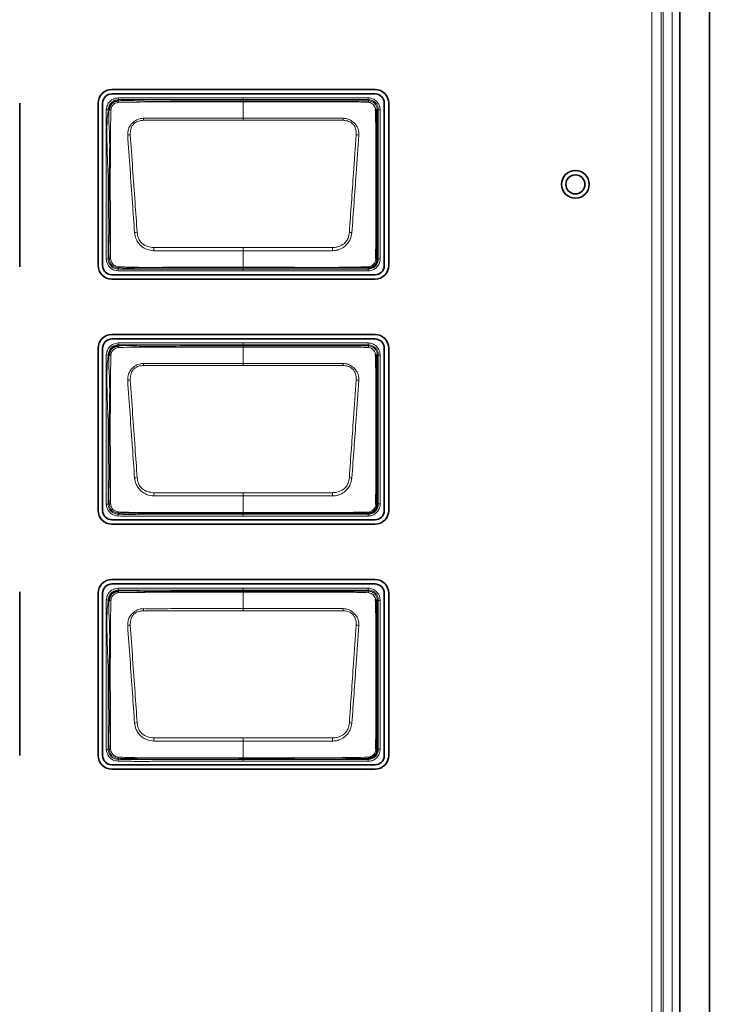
# Model space of a CAD drawing. Header units: millimetres. Extents: x 0 to 1118, y 0 to 864.
# Tile 29 of 172: x 258 to 267, y 349 to 362. Entities that reach past the tile are written whole.
import ezdxf

# ---------------------------------------------------------------- set-up
doc = ezdxf.new("R2010")
doc.units = ezdxf.units.MM

msp = doc.modelspace()

# ---------------------------------------------------------------- linework, layer by layer
at = {"color": 7, "linetype": 'Continuous', "lineweight": 35}
for p, q in [((267.055, 333.175), (267.055, 388.425)), ((267.455, 333.175), (267.455, 388.425)), ((262.9, 361.519), (259.315, 361.519)), ((258.059, 359.104), (258.059, 361.332)), ((259.128, 361.332), (259.128, 359.122)), ((259.189, 359.122), (259.189, 361.332)), ((259.315, 361.458), (262.9, 361.458)), ((263.026, 361.332), (263.026, 359.122)), ((263.086, 359.122), (263.086, 361.332)), ((262.805, 359.089), (262.805, 359.089)), ((262.9, 358.996), (259.315, 358.996)), ((259.315, 358.936), (262.9, 358.936)), ((262.9, 358.184), (259.315, 358.184)), ((259.315, 358.123), (262.9, 358.123)), ((259.128, 357.997), (259.128, 355.787)), ((259.189, 355.787), (259.189, 357.997)), ((263.026, 357.997), (263.026, 355.787)), ((263.086, 355.787), (263.086, 357.997)), ((262.805, 355.752), (262.805, 355.752)), ((262.9, 355.661), (259.315, 355.661)), ((259.315, 355.601), (262.9, 355.601)), ((262.9, 354.849), (259.315, 354.849)), ((259.315, 354.788), (262.9, 354.788)), ((258.059, 352.452), (258.059, 354.68)), ((259.128, 354.662), (259.128, 352.452)), ((259.189, 352.452), (259.189, 354.662)), ((263.026, 354.662), (263.026, 352.452)), ((263.086, 352.452), (263.086, 354.662)), ((262.805, 352.414), (262.805, 352.414)), ((262.9, 352.326), (259.315, 352.326)), ((259.315, 352.266), (262.9, 352.266))]:
    msp.add_line(p, q, dxfattribs=at)
at = {"color": 7, "linetype": 'Continuous', "lineweight": 18}
for p, q in [((266.672, 335.828), (266.672, 385.762)), ((266.797, 385.795), (266.797, 335.795)), ((266.824, 335.795), (266.824, 385.795)), ((266.948, 385.795), (266.948, 335.795)), ((259.4, 361.405), (259.403, 361.38)), ((259.403, 361.38), (259.405, 361.365)), ((261.105, 361.405), (262.805, 361.405)), ((261.105, 361.365), (261.105, 361.38)), ((262.805, 361.38), (261.105, 361.38)), ((261.105, 361.127), (261.105, 361.349)), ((262.805, 361.38), (262.805, 361.405)), ((262.805, 361.365), (262.805, 361.38)), ((259.239, 361.245), (259.264, 361.242)), ((259.279, 361.24), (259.264, 361.242)), ((262.945, 361.24), (262.93, 361.24)), ((262.945, 359.215), (262.945, 361.24)), ((262.945, 361.24), (262.97, 361.24)), ((262.97, 361.24), (262.97, 359.215)), ((261.105, 361.099), (259.745, 361.099)), ((262.465, 361.099), (261.105, 361.099)), ((261.105, 359.367), (261.105, 359.324)), ((261.105, 359.098), (261.105, 359.324)), ((259.239, 359.21), (259.264, 359.213)), ((259.264, 359.213), (259.279, 359.215)), ((262.93, 359.215), (262.945, 359.215)), ((262.945, 359.215), (262.97, 359.215)), ((259.402, 359.051), (259.404, 359.076)), ((259.405, 359.091), (259.404, 359.076)), ((261.105, 359.098), (261.105, 359.089)), ((261.105, 359.089), (261.105, 359.074)), ((261.105, 359.074), (262.805, 359.074)), ((261.105, 359.049), (261.105, 359.074)), ((262.805, 359.049), (261.105, 359.049)), ((262.805, 359.074), (262.805, 359.089)), ((262.805, 359.074), (262.805, 359.049)), ((259.4, 358.068), (259.403, 358.043)), ((259.403, 358.043), (259.405, 358.028)), ((261.105, 358.068), (262.805, 358.068)), ((261.105, 358.028), (261.105, 358.043)), ((262.805, 358.043), (261.105, 358.043)), ((261.105, 357.789), (261.105, 358.012)), ((262.805, 358.043), (262.805, 358.068)), ((262.805, 358.028), (262.805, 358.043)), ((259.239, 357.907), (259.264, 357.904)), ((259.279, 357.902), (259.264, 357.904)), ((262.945, 357.902), (262.93, 357.902)), ((262.945, 355.877), (262.945, 357.902)), ((262.945, 357.902), (262.97, 357.902)), ((262.97, 357.902), (262.97, 355.877)), ((261.105, 357.761), (259.745, 357.761)), ((262.465, 357.761), (261.105, 357.761)), ((261.105, 356.03), (261.105, 355.987)), ((261.105, 355.761), (261.105, 355.987)), ((259.239, 355.873), (259.264, 355.875)), ((259.264, 355.875), (259.279, 355.877)), ((262.93, 355.877), (262.945, 355.877)), ((262.945, 355.877), (262.97, 355.877)), ((259.402, 355.713), (259.404, 355.738)), ((259.405, 355.753), (259.404, 355.738)), ((261.105, 355.761), (261.105, 355.752)), ((261.105, 355.752), (261.105, 355.737)), ((261.105, 355.737), (262.805, 355.737)), ((261.105, 355.712), (261.105, 355.737)), ((262.805, 355.712), (261.105, 355.712)), ((262.805, 355.737), (262.805, 355.752)), ((262.805, 355.737), (262.805, 355.712)), ((259.4, 354.73), (259.403, 354.705)), ((259.403, 354.705), (259.405, 354.69)), ((261.105, 354.73), (262.805, 354.73)), ((261.105, 354.69), (261.105, 354.705)), ((262.805, 354.705), (261.105, 354.705)), ((261.105, 354.452), (261.105, 354.674)), ((262.805, 354.705), (262.805, 354.73)), ((262.805, 354.69), (262.805, 354.705)), ((259.239, 354.57), (259.264, 354.567)), ((259.279, 354.565), (259.264, 354.567)), ((262.945, 354.565), (262.93, 354.565)), ((262.945, 352.54), (262.945, 354.565)), ((262.945, 354.565), (262.97, 354.565)), ((262.97, 354.565), (262.97, 352.54)), ((261.105, 354.424), (259.745, 354.424)), ((262.465, 354.424), (261.105, 354.424)), ((261.105, 352.692), (261.105, 352.649)), ((261.105, 352.423), (261.105, 352.649)), ((259.239, 352.535), (259.264, 352.538)), ((259.264, 352.538), (259.279, 352.54)), ((262.93, 352.54), (262.945, 352.54)), ((262.945, 352.54), (262.97, 352.54)), ((259.402, 352.376), (259.404, 352.401)), ((259.405, 352.416), (259.404, 352.401)), ((261.105, 352.423), (261.105, 352.414)), ((261.105, 352.414), (261.105, 352.399)), ((261.105, 352.399), (262.805, 352.399)), ((261.105, 352.374), (261.105, 352.399)), ((262.805, 352.374), (261.105, 352.374)), ((262.805, 352.399), (262.805, 352.414)), ((262.805, 352.399), (262.805, 352.374))]:
    msp.add_line(p, q, dxfattribs=at)
at = {"color": 7, "linetype": 'Continuous', "lineweight": 18, "flags": 128}
for points in [[(261.105, 361.38), (261.055, 361.38), (260.855, 361.38), (260.455, 361.38), (259.962, 361.38), (259.403, 361.38)], [(261.105, 361.38), (261.105, 361.381), (261.105, 361.382), (261.105, 361.385), (261.105, 361.388), (261.105, 361.392), (261.105, 361.396), (261.105, 361.401), (261.105, 361.405)], [(261.105, 361.365), (261.105, 361.365), (261.105, 361.364), (261.105, 361.363), (261.105, 361.361), (261.105, 361.358), (261.105, 361.356), (261.105, 361.353), (261.105, 361.349)], [(261.105, 361.127), (261.403, 361.127), (262.466, 361.127)], [(261.105, 361.127), (261.105, 361.124), (261.105, 361.12), (261.105, 361.117), (261.105, 361.114), (261.105, 361.11), (261.105, 361.106), (261.105, 361.102), (261.105, 361.099)], [(261.105, 359.324), (260.806, 359.324), (259.887, 359.324)], [(259.888, 359.367), (260.941, 359.367), (261.105, 359.367)], [(261.105, 359.367), (261.268, 359.367), (262.321, 359.367)], [(262.323, 359.324), (261.268, 359.324), (261.105, 359.324)], [(261.105, 358.043), (261.055, 358.043), (260.855, 358.043), (260.455, 358.043), (259.962, 358.043), (259.403, 358.043)], [(261.105, 358.043), (261.105, 358.044), (261.105, 358.045), (261.105, 358.047), (261.105, 358.05), (261.105, 358.054), (261.105, 358.058), (261.105, 358.063), (261.105, 358.068)], [(261.105, 358.028), (261.105, 358.027), (261.105, 358.026), (261.105, 358.025), (261.105, 358.023), (261.105, 358.021), (261.105, 358.018), (261.105, 358.015), (261.105, 358.012)], [(261.105, 357.789), (261.403, 357.789), (262.466, 357.789)], [(261.105, 357.789), (261.105, 357.786), (261.105, 357.783), (261.105, 357.78), (261.105, 357.776), (261.105, 357.773), (261.105, 357.769), (261.105, 357.765), (261.105, 357.761)], [(261.105, 355.987), (260.806, 355.987), (259.887, 355.987)], [(259.888, 356.03), (260.941, 356.03), (261.105, 356.03)], [(261.105, 356.03), (261.268, 356.03), (262.321, 356.03)], [(262.323, 355.987), (261.268, 355.987), (261.105, 355.987)], [(261.105, 354.705), (261.055, 354.705), (260.855, 354.705), (260.455, 354.705), (259.962, 354.705), (259.403, 354.705)], [(261.105, 354.705), (261.105, 354.706), (261.105, 354.707), (261.105, 354.71), (261.105, 354.713), (261.105, 354.717), (261.105, 354.721), (261.105, 354.726), (261.105, 354.73)], [(261.105, 354.69), (261.105, 354.69), (261.105, 354.689), (261.105, 354.688), (261.105, 354.686), (261.105, 354.683), (261.105, 354.681), (261.105, 354.678), (261.105, 354.674)], [(261.105, 354.452), (261.403, 354.452), (262.466, 354.452)], [(261.105, 354.452), (261.105, 354.449), (261.105, 354.445), (261.105, 354.442), (261.105, 354.439), (261.105, 354.435), (261.105, 354.431), (261.105, 354.427), (261.105, 354.424)], [(261.105, 352.649), (260.806, 352.649), (259.887, 352.649)], [(259.888, 352.692), (260.941, 352.692), (261.105, 352.692)], [(261.105, 352.692), (261.268, 352.692), (262.321, 352.692)], [(262.323, 352.649), (261.268, 352.649), (261.105, 352.649)]]:
    msp.add_lwpolyline(points, dxfattribs=at)
at = {"color": 7, "linetype": 'Continuous', "lineweight": 35}
for radius in [0.188, 0.13]:
    msp.add_circle((265.63, 360.227), radius, dxfattribs=at)
for centre, radius, start, end in [((259.315, 361.332), 0.186, 90, 180), ((262.9, 361.332), 0.186, 0, 90), ((259.315, 361.332), 0.126, 90, 180), ((262.9, 361.332), 0.126, 0, 90), ((262.914, 359.237), 0.028, 266.5102, 305.923), ((259.315, 359.122), 0.186, 180, 270), ((259.315, 359.122), 0.126, 180, 270), ((262.9, 359.122), 0.186, 270, 0), ((262.9, 359.122), 0.126, 270, 0), ((259.315, 357.997), 0.186, 90, 180), ((259.315, 357.997), 0.126, 90, 180), ((262.9, 357.997), 0.186, 0, 90), ((262.9, 357.997), 0.126, 0, 90), ((262.914, 355.9), 0.028, 266.5102, 305.923), ((259.315, 355.787), 0.186, 180, 270), ((259.315, 355.787), 0.126, 180, 270), ((262.9, 355.787), 0.186, 270, 360), ((262.9, 355.787), 0.126, 270, 360), ((259.315, 354.662), 0.186, 90, 180), ((259.315, 354.662), 0.126, 90, 180), ((262.9, 354.662), 0.186, 360, 90), ((262.9, 354.662), 0.126, 360, 90), ((262.914, 352.562), 0.028, 266.5102, 305.923), ((259.315, 352.452), 0.186, 180, 270), ((259.315, 352.452), 0.126, 180, 270), ((262.9, 352.452), 0.186, 270, 360), ((262.9, 352.452), 0.126, 270, 360)]:
    msp.add_arc(centre, radius, start, end, dxfattribs=at)
at = {"color": 7, "linetype": 'Continuous', "lineweight": 18}
for centre, radius, start, end in [((259.499, 361.358), 0.095, 175.7525, 188.1529), ((262.776, 361.346), 0.0341, 355.9657, 33.647), ((259.281, 361.111), 0.129, 81.4713, 90.8151), ((262.911, 361.21), 0.0357, 57.5203, 94.0755), ((252.131, 360.798), 7.62, 2.2639, 2.4746), ((270.078, 360.798), 7.62, 177.5254, 177.7361), ((259.578, 360.556), 0.346, 92.0728, 97.8935), ((262.632, 360.556), 0.346, 82.1068, 87.9275), ((259.75, 358.717), 0.862, 96.0692, 98.4295), ((262.459, 358.717), 0.862, 81.5706, 83.9309), ((289.434, 358.399), 29.562, 178.1235, 178.207), ((232.775, 358.399), 29.562, 1.793, 1.8765), ((259.281, 359.333), 0.118, 269.0666, 277.5531), ((259.451, 359.1), 0.0474, 173.3975, 191.0613), ((262.788, 359.103), 0.0218, 320.3934, 2.6813), ((259.499, 358.021), 0.095, 175.7525, 188.1529), ((262.776, 358.009), 0.0341, 355.9657, 33.647), ((259.281, 357.774), 0.129, 81.4713, 90.8151), ((262.911, 357.872), 0.0357, 57.5203, 94.0755), ((252.131, 357.46), 7.62, 2.2639, 2.4746), ((270.078, 357.46), 7.62, 177.5254, 177.7361), ((259.578, 357.219), 0.346, 92.0728, 97.8935), ((262.632, 357.219), 0.346, 82.1068, 87.9275), ((259.75, 355.379), 0.862, 96.0692, 98.4295), ((262.459, 355.379), 0.862, 81.5706, 83.9309), ((289.434, 355.062), 29.562, 178.1235, 178.207), ((232.775, 355.062), 29.562, 1.793, 1.8765), ((259.281, 355.996), 0.118, 269.0666, 277.5531), ((259.451, 355.763), 0.0474, 173.3975, 191.0613), ((262.788, 355.766), 0.0218, 320.3934, 2.6813), ((259.499, 354.683), 0.095, 175.7525, 188.1529), ((262.776, 354.671), 0.0341, 355.9657, 33.647), ((259.281, 354.436), 0.129, 81.4713, 90.8151), ((262.911, 354.535), 0.0357, 57.5203, 94.0755), ((252.131, 354.123), 7.62, 2.2639, 2.4746), ((270.078, 354.123), 7.62, 177.5254, 177.7361), ((259.578, 353.881), 0.346, 92.0728, 97.8935), ((262.632, 353.881), 0.346, 82.1068, 87.9275), ((259.75, 352.042), 0.862, 96.0692, 98.4295), ((262.459, 352.042), 0.862, 81.5706, 83.9309), ((289.434, 351.724), 29.562, 178.1235, 178.207), ((232.775, 351.724), 29.562, 1.793, 1.8765), ((259.281, 352.658), 0.118, 269.0666, 277.5531), ((259.451, 352.425), 0.0474, 173.3975, 191.0613), ((262.788, 352.428), 0.0218, 320.3934, 2.6813)]:
    msp.add_arc(centre, radius, start, end, dxfattribs=at)
for points, knots in [([(259.239, 361.245), (259.24, 361.25), (259.243, 361.275), (259.255, 361.318), (259.288, 361.363), (259.337, 361.395), (259.377, 361.401), (259.4, 361.405)], [0, 0, 0, 0, 0.058142, 0.312481, 0.516431, 0.720004, 1, 1, 1, 1]), ([(259.403, 361.38), (259.403, 361.38), (259.382, 361.378), (259.347, 361.371), (259.306, 361.344), (259.277, 361.306), (259.268, 361.269), (259.265, 361.246), (259.264, 361.242)], [0, 0, 0, 0, 0.00007, 0.287537, 0.483939, 0.679062, 0.936857, 1, 1, 1, 1]), ([(259.405, 361.345), (259.399, 361.343), (259.38, 361.34), (259.353, 361.329), (259.33, 361.311), (259.309, 361.282), (259.304, 361.256), (259.3, 361.238)], [0, 0, 0, 0, 0.127496, 0.353035, 0.515865, 0.679688, 1, 1, 1, 1]), ([(259.4, 361.405), (259.587, 361.405), (259.962, 361.405), (260.53, 361.405), (260.911, 361.405), (261.105, 361.405)], [0, 0, 0, 0, 0.329436, 0.658872, 1, 1, 1, 1]), ([(259.405, 361.365), (259.405, 361.365), (259.5, 361.376), (259.783, 361.353), (260.251, 361.369), (260.723, 361.365), (261.007, 361.365), (261.105, 361.365)], [0, 0, 0, 0, 0.0000088, 0.1686191, 0.4982919, 0.8274361, 1, 1, 1, 1]), ([(261.105, 361.349), (261.005, 361.349), (260.721, 361.349), (260.25, 361.349), (259.783, 361.35), (259.501, 361.346), (259.405, 361.345)], [0, 0, 0, 0, 0.1755, 0.501918, 0.831626, 1, 1, 1, 1]), ([(261.105, 361.365), (261.291, 361.365), (261.664, 361.365), (262.109, 361.365), (262.449, 361.365), (262.642, 361.365), (262.764, 361.365), (262.805, 361.365), (262.805, 361.365)], [0, 0, 0, 0, 0.3291479, 0.6582957, 0.7848972, 0.9280251, 0.9999912, 1, 1, 1, 1]), ([(262.81, 361.344), (262.767, 361.346), (262.644, 361.35), (262.439, 361.349), (262.115, 361.349), (261.71, 361.349), (261.346, 361.349), (261.144, 361.349), (261.105, 361.349)], [0, 0, 0, 0, 0.075739, 0.217696, 0.360252, 0.645411, 0.930556, 1, 1, 1, 1]), ([(262.805, 361.405), (262.818, 361.405), (262.849, 361.402), (262.896, 361.381), (262.938, 361.343), (262.965, 361.294), (262.969, 361.258), (262.97, 361.24)], [0, 0, 0, 0, 0.151112, 0.365617, 0.580258, 0.795218, 1, 1, 1, 1]), ([(262.945, 361.24), (262.945, 361.24), (262.945, 361.255), (262.94, 361.286), (262.918, 361.328), (262.883, 361.36), (262.843, 361.378), (262.816, 361.38), (262.805, 361.38)], [0, 0, 0, 0, 0.000068, 0.204828, 0.419781, 0.634393, 0.848864, 1, 1, 1, 1]), ([(262.805, 361.365), (262.805, 361.365), (262.815, 361.365), (262.84, 361.362), (262.876, 361.346), (262.906, 361.317), (262.926, 361.28), (262.93, 361.253), (262.93, 361.24), (262.93, 361.24)], [0, 0, 0, 0, 0.000076, 0.159905, 0.374062, 0.588093, 0.794093, 0.999924, 1, 1, 1, 1]), ([(262.908, 361.245), (262.907, 361.255), (262.903, 361.275), (262.886, 361.302), (262.862, 361.325), (262.836, 361.34), (262.818, 361.343), (262.81, 361.344)], [0, 0, 0, 0, 0.190909, 0.406669, 0.631062, 0.851531, 1, 1, 1, 1]), ([(259.239, 359.21), (259.239, 359.41), (259.239, 359.769), (259.239, 360.287), (259.239, 360.765), (259.239, 361.085), (259.239, 361.245)], [0, 0, 0, 0, 0.294817, 0.528637, 0.764318, 1, 1, 1, 1]), ([(259.264, 361.242), (259.264, 361.242), (259.244, 361.084), (259.245, 360.763), (259.269, 360.287), (259.263, 359.77), (259.264, 359.412), (259.264, 359.213)], [0, 0, 0, 0, 0.000007, 0.235195, 0.471316, 0.705749, 1, 1, 1, 1]), ([(259.279, 359.215), (259.279, 359.215), (259.268, 359.315), (259.285, 359.516), (259.277, 359.913), (259.275, 360.394), (259.293, 360.868), (259.267, 361.146), (259.279, 361.24), (259.279, 361.24)], [0, 0, 0, 0, 0.000007, 0.149192, 0.296265, 0.589843, 0.860506, 0.999993, 1, 1, 1, 1]), ([(259.3, 361.238), (259.299, 361.145), (259.295, 360.868), (259.293, 360.394), (259.294, 359.914), (259.294, 359.516), (259.296, 359.316), (259.297, 359.216)], [0, 0, 0, 0, 0.138888, 0.409935, 0.703873, 0.851045, 1, 1, 1, 1]), ([(259.53, 360.899), (259.531, 360.926), (259.533, 360.976), (259.562, 361.026), (259.592, 361.061), (259.628, 361.094), (259.683, 361.122), (259.725, 361.125), (259.743, 361.127)], [0, 0, 0, 0, 0.236036, 0.426179, 0.477737, 0.637251, 0.844602, 1, 1, 1, 1]), ([(259.745, 361.099), (259.728, 361.097), (259.691, 361.094), (259.641, 361.075), (259.594, 361.034), (259.567, 360.974), (259.566, 360.926), (259.565, 360.902)], [0, 0, 0, 0, 0.160648, 0.369005, 0.524127, 0.762874, 1, 1, 1, 1]), ([(259.743, 361.127), (259.793, 361.126), (259.942, 361.126), (260.191, 361.127), (260.492, 361.127), (260.797, 361.127), (261.002, 361.127), (261.105, 361.127)], [0, 0, 0, 0, 0.109645, 0.328736, 0.547827, 0.773914, 1, 1, 1, 1]), ([(262.644, 360.902), (262.644, 360.917), (262.645, 360.955), (262.629, 361.006), (262.604, 361.044), (262.572, 361.072), (262.526, 361.093), (262.485, 361.097), (262.465, 361.099)], [0, 0, 0, 0, 0.150039, 0.377629, 0.518715, 0.593819, 0.797701, 1, 1, 1, 1]), ([(262.466, 361.127), (262.489, 361.124), (262.536, 361.12), (262.584, 361.09), (262.621, 361.058), (262.653, 361.02), (262.671, 360.979), (262.679, 360.936), (262.679, 360.916), (262.679, 360.899)], [0, 0, 0, 0, 0.196953, 0.400474, 0.477525, 0.621985, 0.827103, 0.852197, 1, 1, 1, 1]), ([(259.624, 359.57), (259.614, 359.705), (259.594, 359.995), (259.562, 360.438), (259.541, 360.745), (259.53, 360.899)], [0, 0, 0, 0, 0.306049, 0.652529, 1, 1, 1, 1]), ([(259.565, 360.902), (259.576, 360.748), (259.598, 360.442), (259.629, 359.999), (259.65, 359.71), (259.659, 359.574)], [0, 0, 0, 0, 0.347304, 0.694424, 1, 1, 1, 1]), ([(262.55, 359.574), (262.56, 359.708), (262.578, 359.977), (262.61, 360.42), (262.632, 360.728), (262.644, 360.902)], [0, 0, 0, 0, 0.302974, 0.605825, 1, 1, 1, 1]), ([(262.679, 360.899), (262.667, 360.724), (262.646, 360.416), (262.614, 359.973), (262.595, 359.704), (262.586, 359.57)], [0, 0, 0, 0, 0.394267, 0.696552, 1, 1, 1, 1]), ([(259.887, 359.324), (259.853, 359.328), (259.795, 359.334), (259.736, 359.37), (259.701, 359.401), (259.673, 359.435), (259.638, 359.489), (259.629, 359.54), (259.624, 359.57)], [0, 0, 0, 0, 0.2569935, 0.4357527, 0.5183389, 0.6080514, 0.775867, 1, 1, 1, 1]), ([(259.659, 359.574), (259.663, 359.548), (259.67, 359.503), (259.697, 359.453), (259.737, 359.412), (259.799, 359.376), (259.859, 359.37), (259.888, 359.367)], [0, 0, 0, 0, 0.231465, 0.397413, 0.481538, 0.74157, 1, 1, 1, 1]), ([(262.321, 359.367), (262.341, 359.369), (262.389, 359.372), (262.453, 359.399), (262.506, 359.442), (262.539, 359.501), (262.546, 359.547), (262.55, 359.574)], [0, 0, 0, 0, 0.169426, 0.422531, 0.593644, 0.763575, 1, 1, 1, 1]), ([(262.586, 359.57), (262.58, 359.54), (262.571, 359.487), (262.529, 359.423), (262.476, 359.369), (262.425, 359.343), (262.371, 359.328), (262.345, 359.326), (262.323, 359.324)], [0, 0, 0, 0, 0.229046, 0.401207, 0.578038, 0.797363, 0.83357, 1, 1, 1, 1]), ([(259.402, 359.051), (259.378, 359.054), (259.337, 359.059), (259.288, 359.094), (259.256, 359.135), (259.244, 359.177), (259.24, 359.201), (259.239, 359.21)], [0, 0, 0, 0, 0.276626, 0.489449, 0.702472, 0.894255, 1, 1, 1, 1]), ([(259.264, 359.213), (259.264, 359.213), (259.267, 359.191), (259.273, 359.154), (259.305, 359.112), (259.343, 359.085), (259.378, 359.078), (259.398, 359.076), (259.404, 359.076)], [0, 0, 0, 0, 0.000069, 0.304094, 0.511824, 0.715977, 0.924845, 1, 1, 1, 1]), ([(259.405, 359.091), (259.405, 359.091), (259.392, 359.092), (259.367, 359.095), (259.33, 359.111), (259.3, 359.141), (259.284, 359.178), (259.281, 359.204), (259.279, 359.215), (259.279, 359.215)], [0, 0, 0, 0, 0.000077, 0.197333, 0.387983, 0.604747, 0.83111, 0.999923, 1, 1, 1, 1]), ([(259.297, 359.216), (259.299, 359.205), (259.302, 359.183), (259.317, 359.153), (259.34, 359.129), (259.37, 359.112), (259.392, 359.108), (259.404, 359.106)], [0, 0, 0, 0, 0.189123, 0.39968, 0.598829, 0.771957, 1, 1, 1, 1]), ([(262.805, 359.074), (262.82, 359.075), (262.851, 359.078), (262.893, 359.102), (262.925, 359.137), (262.943, 359.177), (262.945, 359.204), (262.945, 359.215)], [0, 0, 0, 0, 0.2046745, 0.4198422, 0.6343902, 0.848799, 1, 1, 1, 1]), ([(262.97, 359.215), (262.97, 359.202), (262.967, 359.17), (262.946, 359.123), (262.908, 359.081), (262.859, 359.054), (262.822, 359.051), (262.805, 359.049)], [0, 0, 0, 0, 0.1511841, 0.3656354, 0.5802218, 0.7954055, 1, 1, 1, 1]), ([(262.81, 359.104), (262.82, 359.106), (262.842, 359.111), (262.87, 359.13), (262.894, 359.156), (262.908, 359.183), (262.911, 359.202), (262.912, 359.209)], [0, 0, 0, 0, 0.1974641, 0.4278931, 0.636791, 0.8556238, 1, 1, 1, 1]), ([(261.105, 359.049), (261.088, 359.049), (261.005, 359.049), (260.655, 359.049), (260.265, 359.049), (259.862, 359.049), (259.644, 359.047), (259.482, 359.05), (259.402, 359.051)], [0, 0, 0, 0, 0.0293566, 0.1467828, 0.6164876, 0.7155925, 0.8576233, 1, 1, 1, 1]), ([(259.404, 359.106), (259.478, 359.103), (259.695, 359.095), (260.055, 359.099), (260.485, 359.098), (260.835, 359.098), (261.042, 359.098), (261.105, 359.098)], [0, 0, 0, 0, 0.129882, 0.382749, 0.635797, 0.888846, 1, 1, 1, 1]), ([(259.404, 359.076), (259.404, 359.076), (259.483, 359.069), (259.644, 359.075), (259.966, 359.074), (260.331, 359.074), (260.737, 359.074), (260.982, 359.074), (261.105, 359.074)], [0, 0, 0, 0, 0.000009, 0.1411, 0.283602, 0.567928, 0.783964, 1, 1, 1, 1]), ([(261.105, 359.089), (260.917, 359.09), (260.543, 359.09), (260.049, 359.089), (259.67, 359.091), (259.478, 359.085), (259.405, 359.091), (259.405, 359.091)], [0, 0, 0, 0, 0.330742, 0.661483, 0.870168, 0.999991, 1, 1, 1, 1]), ([(261.105, 359.098), (261.138, 359.098), (261.305, 359.098), (261.738, 359.099), (262.273, 359.095), (262.675, 359.102), (262.81, 359.104)], [0, 0, 0, 0, 0.0586525, 0.2932626, 0.7624829, 1, 1, 1, 1]), ([(262.805, 359.089), (262.671, 359.089), (262.272, 359.09), (261.705, 359.089), (261.272, 359.089), (261.105, 359.089)], [0, 0, 0, 0, 0.235996, 0.704164, 1, 1, 1, 1]), ([(259.239, 357.907), (259.24, 357.912), (259.243, 357.938), (259.255, 357.98), (259.288, 358.025), (259.337, 358.057), (259.377, 358.064), (259.4, 358.068)], [0, 0, 0, 0, 0.058142, 0.312481, 0.516431, 0.720004, 1, 1, 1, 1]), ([(259.403, 358.043), (259.403, 358.043), (259.382, 358.041), (259.347, 358.034), (259.306, 358.007), (259.277, 357.968), (259.268, 357.932), (259.265, 357.909), (259.264, 357.904)], [0, 0, 0, 0, 0.00007, 0.287537, 0.483939, 0.679062, 0.936857, 1, 1, 1, 1]), ([(259.405, 358.007), (259.399, 358.006), (259.38, 358.002), (259.353, 357.992), (259.33, 357.973), (259.309, 357.944), (259.304, 357.918), (259.3, 357.901)], [0, 0, 0, 0, 0.127496, 0.353035, 0.515865, 0.679688, 1, 1, 1, 1]), ([(259.4, 358.068), (259.587, 358.068), (259.962, 358.068), (260.53, 358.068), (260.911, 358.068), (261.105, 358.068)], [0, 0, 0, 0, 0.329436, 0.658872, 1, 1, 1, 1]), ([(259.405, 358.028), (259.405, 358.028), (259.5, 358.038), (259.783, 358.016), (260.251, 358.032), (260.723, 358.027), (261.007, 358.027), (261.105, 358.028)], [0, 0, 0, 0, 0.0000088, 0.1686191, 0.4982919, 0.8274361, 1, 1, 1, 1]), ([(261.105, 358.012), (261.005, 358.012), (260.721, 358.012), (260.25, 358.011), (259.783, 358.012), (259.501, 358.009), (259.405, 358.007)], [0, 0, 0, 0, 0.1755, 0.501918, 0.831626, 1, 1, 1, 1]), ([(261.105, 358.028), (261.291, 358.028), (261.664, 358.028), (262.109, 358.028), (262.449, 358.028), (262.642, 358.028), (262.764, 358.028), (262.805, 358.028), (262.805, 358.028)], [0, 0, 0, 0, 0.3291479, 0.6582957, 0.7848972, 0.9280251, 0.9999912, 1, 1, 1, 1]), ([(262.81, 358.006), (262.767, 358.008), (262.644, 358.013), (262.439, 358.011), (262.115, 358.012), (261.71, 358.012), (261.346, 358.012), (261.144, 358.012), (261.105, 358.012)], [0, 0, 0, 0, 0.075739, 0.217696, 0.360252, 0.645411, 0.930556, 1, 1, 1, 1]), ([(262.805, 358.068), (262.818, 358.067), (262.849, 358.065), (262.896, 358.044), (262.938, 358.006), (262.965, 357.956), (262.969, 357.92), (262.97, 357.902)], [0, 0, 0, 0, 0.151112, 0.365617, 0.580258, 0.795218, 1, 1, 1, 1]), ([(262.945, 357.902), (262.945, 357.902), (262.945, 357.917), (262.94, 357.948), (262.918, 357.99), (262.883, 358.022), (262.843, 358.04), (262.816, 358.042), (262.805, 358.043)], [0, 0, 0, 0, 0.000068, 0.204828, 0.419781, 0.634393, 0.848864, 1, 1, 1, 1]), ([(262.805, 358.028), (262.805, 358.028), (262.815, 358.028), (262.84, 358.025), (262.876, 358.009), (262.906, 357.98), (262.926, 357.943), (262.93, 357.916), (262.93, 357.902), (262.93, 357.902)], [0, 0, 0, 0, 0.000076, 0.159905, 0.374062, 0.588093, 0.794093, 0.999924, 1, 1, 1, 1]), ([(262.908, 357.908), (262.907, 357.917), (262.903, 357.937), (262.886, 357.965), (262.862, 357.988), (262.836, 358.002), (262.818, 358.005), (262.81, 358.006)], [0, 0, 0, 0, 0.190909, 0.406669, 0.631062, 0.851531, 1, 1, 1, 1]), ([(259.239, 355.873), (259.239, 356.073), (259.239, 356.431), (259.239, 356.95), (259.239, 357.428), (259.239, 357.748), (259.239, 357.907)], [0, 0, 0, 0, 0.294817, 0.528637, 0.764318, 1, 1, 1, 1]), ([(259.264, 357.904), (259.264, 357.904), (259.244, 357.746), (259.245, 357.426), (259.269, 356.95), (259.263, 356.432), (259.264, 356.074), (259.264, 355.875)], [0, 0, 0, 0, 0.000007, 0.235195, 0.471316, 0.705749, 1, 1, 1, 1]), ([(259.279, 355.877), (259.279, 355.877), (259.268, 355.977), (259.285, 356.178), (259.277, 356.576), (259.275, 357.057), (259.293, 357.531), (259.267, 357.809), (259.279, 357.902), (259.279, 357.902)], [0, 0, 0, 0, 0.000007, 0.149192, 0.296265, 0.589843, 0.860506, 0.999993, 1, 1, 1, 1]), ([(259.3, 357.901), (259.299, 357.807), (259.295, 357.531), (259.293, 357.056), (259.294, 356.576), (259.294, 356.178), (259.296, 355.979), (259.297, 355.878)], [0, 0, 0, 0, 0.138888, 0.409935, 0.703873, 0.851045, 1, 1, 1, 1]), ([(259.53, 357.561), (259.531, 357.589), (259.533, 357.639), (259.562, 357.688), (259.592, 357.724), (259.628, 357.756), (259.683, 357.784), (259.725, 357.788), (259.743, 357.789)], [0, 0, 0, 0, 0.236036, 0.426179, 0.477737, 0.637251, 0.844602, 1, 1, 1, 1]), ([(259.745, 357.761), (259.728, 357.76), (259.691, 357.757), (259.641, 357.737), (259.594, 357.697), (259.567, 357.636), (259.566, 357.588), (259.565, 357.564)], [0, 0, 0, 0, 0.160648, 0.369005, 0.524127, 0.762874, 1, 1, 1, 1]), ([(259.743, 357.789), (259.793, 357.789), (259.942, 357.788), (260.191, 357.789), (260.492, 357.789), (260.797, 357.789), (261.002, 357.789), (261.105, 357.789)], [0, 0, 0, 0, 0.109645, 0.328736, 0.547827, 0.773914, 1, 1, 1, 1]), ([(262.644, 357.564), (262.644, 357.579), (262.645, 357.618), (262.629, 357.668), (262.604, 357.706), (262.572, 357.734), (262.526, 357.756), (262.485, 357.759), (262.465, 357.761)], [0, 0, 0, 0, 0.150039, 0.377629, 0.518715, 0.593819, 0.797701, 1, 1, 1, 1]), ([(262.466, 357.789), (262.489, 357.787), (262.536, 357.782), (262.584, 357.753), (262.621, 357.72), (262.653, 357.682), (262.671, 357.641), (262.679, 357.598), (262.679, 357.578), (262.679, 357.561)], [0, 0, 0, 0, 0.196953, 0.400474, 0.477525, 0.621985, 0.827103, 0.852197, 1, 1, 1, 1]), ([(259.624, 356.232), (259.614, 356.368), (259.594, 356.658), (259.562, 357.101), (259.541, 357.408), (259.53, 357.561)], [0, 0, 0, 0, 0.306049, 0.652529, 1, 1, 1, 1]), ([(259.565, 357.564), (259.576, 357.411), (259.598, 357.104), (259.629, 356.662), (259.65, 356.372), (259.659, 356.237)], [0, 0, 0, 0, 0.347304, 0.694424, 1, 1, 1, 1]), ([(262.55, 356.237), (262.56, 356.371), (262.578, 356.64), (262.61, 357.082), (262.632, 357.39), (262.644, 357.564)], [0, 0, 0, 0, 0.302974, 0.605825, 1, 1, 1, 1]), ([(262.679, 357.561), (262.667, 357.387), (262.646, 357.079), (262.614, 356.636), (262.595, 356.367), (262.586, 356.232)], [0, 0, 0, 0, 0.394267, 0.696552, 1, 1, 1, 1]), ([(259.659, 356.237), (259.663, 356.21), (259.67, 356.165), (259.697, 356.116), (259.737, 356.074), (259.799, 356.039), (259.859, 356.033), (259.888, 356.03)], [0, 0, 0, 0, 0.231465, 0.397413, 0.481538, 0.74157, 1, 1, 1, 1]), ([(262.321, 356.03), (262.341, 356.031), (262.389, 356.035), (262.453, 356.062), (262.506, 356.105), (262.539, 356.164), (262.546, 356.21), (262.55, 356.237)], [0, 0, 0, 0, 0.169426, 0.422531, 0.593644, 0.763575, 1, 1, 1, 1]), ([(259.887, 355.987), (259.853, 355.99), (259.795, 355.997), (259.736, 356.033), (259.701, 356.063), (259.673, 356.098), (259.638, 356.152), (259.629, 356.203), (259.624, 356.232)], [0, 0, 0, 0, 0.2569935, 0.4357527, 0.5183389, 0.6080514, 0.775867, 1, 1, 1, 1]), ([(262.586, 356.232), (262.58, 356.202), (262.571, 356.15), (262.529, 356.085), (262.476, 356.032), (262.425, 356.005), (262.371, 355.99), (262.345, 355.988), (262.323, 355.987)], [0, 0, 0, 0, 0.229046, 0.401207, 0.578038, 0.797363, 0.83357, 1, 1, 1, 1]), ([(259.402, 355.713), (259.378, 355.716), (259.337, 355.721), (259.288, 355.756), (259.256, 355.798), (259.244, 355.839), (259.24, 355.864), (259.239, 355.873)], [0, 0, 0, 0, 0.276626, 0.489449, 0.702472, 0.894255, 1, 1, 1, 1]), ([(259.264, 355.875), (259.264, 355.875), (259.267, 355.854), (259.273, 355.816), (259.305, 355.774), (259.343, 355.748), (259.378, 355.741), (259.398, 355.739), (259.404, 355.738)], [0, 0, 0, 0, 0.000069, 0.304094, 0.511824, 0.715977, 0.924845, 1, 1, 1, 1]), ([(259.405, 355.753), (259.405, 355.753), (259.392, 355.755), (259.367, 355.757), (259.33, 355.773), (259.3, 355.803), (259.284, 355.841), (259.281, 355.866), (259.279, 355.877), (259.279, 355.877)], [0, 0, 0, 0, 0.000077, 0.197333, 0.387983, 0.604747, 0.83111, 0.999923, 1, 1, 1, 1]), ([(259.297, 355.878), (259.299, 355.868), (259.302, 355.846), (259.317, 355.815), (259.34, 355.791), (259.37, 355.775), (259.392, 355.77), (259.404, 355.768)], [0, 0, 0, 0, 0.189123, 0.39968, 0.598829, 0.771957, 1, 1, 1, 1]), ([(262.805, 355.737), (262.82, 355.738), (262.851, 355.741), (262.893, 355.764), (262.925, 355.799), (262.943, 355.839), (262.945, 355.866), (262.945, 355.877)], [0, 0, 0, 0, 0.2046745, 0.4198422, 0.6343902, 0.848799, 1, 1, 1, 1]), ([(262.97, 355.877), (262.97, 355.864), (262.967, 355.833), (262.946, 355.785), (262.908, 355.744), (262.859, 355.717), (262.822, 355.713), (262.805, 355.712)], [0, 0, 0, 0, 0.1511841, 0.3656354, 0.5802218, 0.7954055, 1, 1, 1, 1]), ([(262.81, 355.767), (262.82, 355.769), (262.842, 355.773), (262.87, 355.793), (262.894, 355.818), (262.908, 355.845), (262.911, 355.864), (262.912, 355.872)], [0, 0, 0, 0, 0.1974641, 0.4278931, 0.636791, 0.8556238, 1, 1, 1, 1]), ([(261.105, 355.712), (261.088, 355.712), (261.005, 355.712), (260.655, 355.712), (260.265, 355.711), (259.862, 355.712), (259.644, 355.71), (259.482, 355.712), (259.402, 355.713)], [0, 0, 0, 0, 0.0293566, 0.1467828, 0.6164876, 0.7155925, 0.8576233, 1, 1, 1, 1]), ([(259.404, 355.768), (259.478, 355.765), (259.695, 355.757), (260.055, 355.762), (260.485, 355.76), (260.835, 355.761), (261.042, 355.761), (261.105, 355.761)], [0, 0, 0, 0, 0.129882, 0.382749, 0.635797, 0.888846, 1, 1, 1, 1]), ([(259.404, 355.738), (259.404, 355.738), (259.483, 355.732), (259.644, 355.737), (259.966, 355.736), (260.331, 355.737), (260.737, 355.736), (260.982, 355.737), (261.105, 355.737)], [0, 0, 0, 0, 0.000009, 0.1411, 0.283602, 0.567928, 0.783964, 1, 1, 1, 1]), ([(261.105, 355.752), (260.917, 355.752), (260.543, 355.752), (260.049, 355.751), (259.67, 355.753), (259.478, 355.748), (259.405, 355.753), (259.405, 355.753)], [0, 0, 0, 0, 0.330742, 0.661483, 0.870168, 0.999991, 1, 1, 1, 1]), ([(261.105, 355.761), (261.138, 355.761), (261.305, 355.761), (261.738, 355.761), (262.273, 355.757), (262.675, 355.764), (262.81, 355.767)], [0, 0, 0, 0, 0.0586525, 0.2932626, 0.7624829, 1, 1, 1, 1]), ([(262.805, 355.752), (262.671, 355.752), (262.272, 355.752), (261.705, 355.752), (261.272, 355.752), (261.105, 355.752)], [0, 0, 0, 0, 0.235996, 0.704164, 1, 1, 1, 1]), ([(259.239, 354.57), (259.24, 354.575), (259.243, 354.6), (259.255, 354.643), (259.288, 354.688), (259.337, 354.72), (259.377, 354.726), (259.4, 354.73)], [0, 0, 0, 0, 0.058142, 0.312481, 0.516431, 0.720004, 1, 1, 1, 1]), ([(259.403, 354.705), (259.403, 354.705), (259.382, 354.703), (259.347, 354.696), (259.306, 354.669), (259.277, 354.631), (259.268, 354.594), (259.265, 354.571), (259.264, 354.567)], [0, 0, 0, 0, 0.00007, 0.287537, 0.483939, 0.679062, 0.936857, 1, 1, 1, 1]), ([(259.405, 354.67), (259.399, 354.668), (259.38, 354.665), (259.353, 354.654), (259.33, 354.636), (259.309, 354.607), (259.304, 354.581), (259.3, 354.563)], [0, 0, 0, 0, 0.127496, 0.353035, 0.515865, 0.679688, 1, 1, 1, 1]), ([(259.4, 354.73), (259.587, 354.73), (259.962, 354.73), (260.53, 354.73), (260.911, 354.73), (261.105, 354.73)], [0, 0, 0, 0, 0.329436, 0.658872, 1, 1, 1, 1]), ([(259.405, 354.69), (259.405, 354.69), (259.5, 354.701), (259.783, 354.678), (260.251, 354.694), (260.723, 354.69), (261.007, 354.69), (261.105, 354.69)], [0, 0, 0, 0, 0.0000088, 0.1686191, 0.4982919, 0.8274361, 1, 1, 1, 1]), ([(261.105, 354.674), (261.005, 354.674), (260.721, 354.674), (260.25, 354.674), (259.783, 354.675), (259.501, 354.671), (259.405, 354.67)], [0, 0, 0, 0, 0.1755, 0.501918, 0.831626, 1, 1, 1, 1]), ([(261.105, 354.69), (261.291, 354.69), (261.664, 354.69), (262.109, 354.69), (262.449, 354.69), (262.642, 354.69), (262.764, 354.69), (262.805, 354.69), (262.805, 354.69)], [0, 0, 0, 0, 0.3291479, 0.6582957, 0.7848972, 0.9280251, 0.9999912, 1, 1, 1, 1]), ([(262.81, 354.669), (262.767, 354.671), (262.644, 354.675), (262.439, 354.674), (262.115, 354.674), (261.71, 354.674), (261.346, 354.674), (261.144, 354.674), (261.105, 354.674)], [0, 0, 0, 0, 0.075739, 0.217696, 0.360252, 0.645411, 0.930556, 1, 1, 1, 1]), ([(262.805, 354.73), (262.818, 354.73), (262.849, 354.727), (262.896, 354.706), (262.938, 354.668), (262.965, 354.619), (262.969, 354.583), (262.97, 354.565)], [0, 0, 0, 0, 0.151112, 0.365617, 0.580258, 0.795218, 1, 1, 1, 1]), ([(262.945, 354.565), (262.945, 354.565), (262.945, 354.58), (262.94, 354.611), (262.918, 354.653), (262.883, 354.685), (262.843, 354.703), (262.816, 354.705), (262.805, 354.705)], [0, 0, 0, 0, 0.000068, 0.204828, 0.419781, 0.634393, 0.848864, 1, 1, 1, 1]), ([(262.805, 354.69), (262.805, 354.69), (262.815, 354.69), (262.84, 354.687), (262.876, 354.671), (262.906, 354.642), (262.926, 354.605), (262.93, 354.578), (262.93, 354.565), (262.93, 354.565)], [0, 0, 0, 0, 0.000076, 0.159905, 0.374062, 0.588093, 0.794093, 0.999924, 1, 1, 1, 1]), ([(262.908, 354.57), (262.907, 354.58), (262.903, 354.6), (262.886, 354.627), (262.862, 354.65), (262.836, 354.665), (262.818, 354.668), (262.81, 354.669)], [0, 0, 0, 0, 0.190909, 0.406669, 0.631062, 0.851531, 1, 1, 1, 1]), ([(259.239, 352.535), (259.239, 352.735), (259.239, 353.094), (259.239, 353.612), (259.239, 354.09), (259.239, 354.41), (259.239, 354.57)], [0, 0, 0, 0, 0.294817, 0.528637, 0.764318, 1, 1, 1, 1]), ([(259.264, 354.567), (259.264, 354.567), (259.244, 354.409), (259.245, 354.088), (259.269, 353.612), (259.263, 353.095), (259.264, 352.737), (259.264, 352.538)], [0, 0, 0, 0, 0.000007, 0.235195, 0.471316, 0.705749, 1, 1, 1, 1]), ([(259.279, 352.54), (259.279, 352.54), (259.268, 352.64), (259.285, 352.841), (259.277, 353.238), (259.275, 353.719), (259.293, 354.193), (259.267, 354.471), (259.279, 354.565), (259.279, 354.565)], [0, 0, 0, 0, 0.000007, 0.149192, 0.296265, 0.589843, 0.860506, 0.999993, 1, 1, 1, 1]), ([(259.3, 354.563), (259.299, 354.47), (259.295, 354.193), (259.293, 353.719), (259.294, 353.239), (259.294, 352.841), (259.296, 352.641), (259.297, 352.541)], [0, 0, 0, 0, 0.138888, 0.409935, 0.703873, 0.851045, 1, 1, 1, 1]), ([(259.53, 354.224), (259.531, 354.251), (259.533, 354.301), (259.562, 354.351), (259.592, 354.386), (259.628, 354.419), (259.683, 354.447), (259.725, 354.45), (259.743, 354.452)], [0, 0, 0, 0, 0.236036, 0.426179, 0.477737, 0.637251, 0.844602, 1, 1, 1, 1]), ([(259.745, 354.424), (259.728, 354.422), (259.691, 354.419), (259.641, 354.4), (259.594, 354.359), (259.567, 354.299), (259.566, 354.251), (259.565, 354.227)], [0, 0, 0, 0, 0.160648, 0.369005, 0.524127, 0.762874, 1, 1, 1, 1]), ([(259.743, 354.452), (259.793, 354.451), (259.942, 354.451), (260.191, 354.452), (260.492, 354.452), (260.797, 354.452), (261.002, 354.452), (261.105, 354.452)], [0, 0, 0, 0, 0.109645, 0.328736, 0.547827, 0.773914, 1, 1, 1, 1]), ([(262.644, 354.227), (262.644, 354.242), (262.645, 354.28), (262.629, 354.331), (262.604, 354.369), (262.572, 354.397), (262.526, 354.418), (262.485, 354.422), (262.465, 354.424)], [0, 0, 0, 0, 0.150039, 0.377629, 0.518715, 0.593819, 0.797701, 1, 1, 1, 1]), ([(262.466, 354.452), (262.489, 354.449), (262.536, 354.445), (262.584, 354.415), (262.621, 354.383), (262.653, 354.345), (262.671, 354.304), (262.679, 354.261), (262.679, 354.241), (262.679, 354.224)], [0, 0, 0, 0, 0.196953, 0.400474, 0.477525, 0.621985, 0.827103, 0.852197, 1, 1, 1, 1]), ([(259.624, 352.895), (259.614, 353.03), (259.594, 353.32), (259.562, 353.763), (259.541, 354.07), (259.53, 354.224)], [0, 0, 0, 0, 0.306049, 0.652529, 1, 1, 1, 1]), ([(259.565, 354.227), (259.576, 354.073), (259.598, 353.767), (259.629, 353.324), (259.65, 353.035), (259.659, 352.899)], [0, 0, 0, 0, 0.347304, 0.694424, 1, 1, 1, 1]), ([(262.55, 352.899), (262.56, 353.033), (262.578, 353.302), (262.61, 353.745), (262.632, 354.053), (262.644, 354.227)], [0, 0, 0, 0, 0.302974, 0.605825, 1, 1, 1, 1]), ([(262.679, 354.224), (262.667, 354.049), (262.646, 353.741), (262.614, 353.298), (262.595, 353.029), (262.586, 352.895)], [0, 0, 0, 0, 0.394267, 0.696552, 1, 1, 1, 1]), ([(259.887, 352.649), (259.853, 352.653), (259.795, 352.659), (259.736, 352.695), (259.701, 352.726), (259.673, 352.76), (259.638, 352.814), (259.629, 352.865), (259.624, 352.895)], [0, 0, 0, 0, 0.2569935, 0.4357527, 0.5183389, 0.6080514, 0.775867, 1, 1, 1, 1]), ([(259.659, 352.899), (259.663, 352.873), (259.67, 352.828), (259.697, 352.778), (259.737, 352.737), (259.799, 352.701), (259.859, 352.695), (259.888, 352.692)], [0, 0, 0, 0, 0.231465, 0.397413, 0.481538, 0.74157, 1, 1, 1, 1]), ([(262.321, 352.692), (262.341, 352.694), (262.389, 352.697), (262.453, 352.724), (262.506, 352.767), (262.539, 352.826), (262.546, 352.872), (262.55, 352.899)], [0, 0, 0, 0, 0.169426, 0.422531, 0.593644, 0.763575, 1, 1, 1, 1]), ([(262.586, 352.895), (262.58, 352.865), (262.571, 352.812), (262.529, 352.748), (262.476, 352.694), (262.425, 352.668), (262.371, 352.653), (262.345, 352.651), (262.323, 352.649)], [0, 0, 0, 0, 0.229046, 0.401207, 0.578038, 0.797363, 0.83357, 1, 1, 1, 1]), ([(259.402, 352.376), (259.378, 352.379), (259.337, 352.384), (259.288, 352.419), (259.256, 352.46), (259.244, 352.502), (259.24, 352.526), (259.239, 352.535)], [0, 0, 0, 0, 0.276626, 0.489449, 0.702472, 0.894255, 1, 1, 1, 1]), ([(259.264, 352.538), (259.264, 352.538), (259.267, 352.516), (259.273, 352.479), (259.305, 352.437), (259.343, 352.41), (259.378, 352.403), (259.398, 352.401), (259.404, 352.401)], [0, 0, 0, 0, 0.000069, 0.304094, 0.511824, 0.715977, 0.924845, 1, 1, 1, 1]), ([(259.405, 352.416), (259.405, 352.416), (259.392, 352.417), (259.367, 352.42), (259.33, 352.436), (259.3, 352.466), (259.284, 352.503), (259.281, 352.529), (259.279, 352.54), (259.279, 352.54)], [0, 0, 0, 0, 0.000077, 0.197333, 0.387983, 0.604747, 0.83111, 0.999923, 1, 1, 1, 1]), ([(259.297, 352.541), (259.299, 352.53), (259.302, 352.508), (259.317, 352.478), (259.34, 352.454), (259.37, 352.437), (259.392, 352.433), (259.404, 352.431)], [0, 0, 0, 0, 0.189123, 0.39968, 0.598829, 0.771957, 1, 1, 1, 1]), ([(262.805, 352.399), (262.82, 352.4), (262.851, 352.403), (262.893, 352.427), (262.925, 352.462), (262.943, 352.502), (262.945, 352.529), (262.945, 352.54)], [0, 0, 0, 0, 0.2046745, 0.4198422, 0.6343902, 0.848799, 1, 1, 1, 1]), ([(262.97, 352.54), (262.97, 352.527), (262.967, 352.495), (262.946, 352.448), (262.908, 352.406), (262.859, 352.379), (262.822, 352.376), (262.805, 352.374)], [0, 0, 0, 0, 0.1511841, 0.3656354, 0.5802218, 0.7954055, 1, 1, 1, 1]), ([(262.81, 352.429), (262.82, 352.431), (262.842, 352.436), (262.87, 352.455), (262.894, 352.481), (262.908, 352.508), (262.911, 352.527), (262.912, 352.534)], [0, 0, 0, 0, 0.1974641, 0.4278931, 0.636791, 0.8556238, 1, 1, 1, 1]), ([(261.105, 352.374), (261.088, 352.374), (261.005, 352.374), (260.655, 352.374), (260.265, 352.374), (259.862, 352.374), (259.644, 352.372), (259.482, 352.375), (259.402, 352.376)], [0, 0, 0, 0, 0.0293566, 0.1467828, 0.6164876, 0.7155925, 0.8576233, 1, 1, 1, 1]), ([(259.404, 352.431), (259.478, 352.428), (259.695, 352.42), (260.055, 352.424), (260.485, 352.423), (260.835, 352.423), (261.042, 352.423), (261.105, 352.423)], [0, 0, 0, 0, 0.129882, 0.382749, 0.635797, 0.888846, 1, 1, 1, 1]), ([(259.404, 352.401), (259.404, 352.401), (259.483, 352.394), (259.644, 352.4), (259.966, 352.399), (260.331, 352.399), (260.737, 352.399), (260.982, 352.399), (261.105, 352.399)], [0, 0, 0, 0, 0.000009, 0.1411, 0.283602, 0.567928, 0.783964, 1, 1, 1, 1]), ([(261.105, 352.414), (260.917, 352.415), (260.543, 352.415), (260.049, 352.414), (259.67, 352.416), (259.478, 352.41), (259.405, 352.416), (259.405, 352.416)], [0, 0, 0, 0, 0.330742, 0.661483, 0.870168, 0.999991, 1, 1, 1, 1]), ([(261.105, 352.423), (261.138, 352.423), (261.305, 352.423), (261.738, 352.424), (262.273, 352.42), (262.675, 352.427), (262.81, 352.429)], [0, 0, 0, 0, 0.0586525, 0.2932626, 0.7624829, 1, 1, 1, 1]), ([(262.805, 352.414), (262.671, 352.414), (262.272, 352.415), (261.705, 352.414), (261.272, 352.414), (261.105, 352.414)], [0, 0, 0, 0, 0.235996, 0.704164, 1, 1, 1, 1])]:
    msp.add_open_spline(points, degree=3, knots=knots, dxfattribs=at)
at = {"color": 7, "linetype": 'Continuous', "lineweight": 35}
for points, knots in [([(259.279, 361.24), (259.279, 361.24), (259.282, 361.259), (259.287, 361.29), (259.311, 361.328), (259.343, 361.352), (259.376, 361.361), (259.397, 361.364), (259.405, 361.365), (259.405, 361.365)], [0, 0, 0, 0, 0.000077, 0.292145, 0.481329, 0.668501, 0.889292, 0.999923, 1, 1, 1, 1]), ([(262.912, 359.209), (262.913, 359.316), (262.916, 359.528), (262.915, 359.951), (262.916, 360.368), (262.915, 360.731), (262.915, 360.934), (262.914, 361.088), (262.91, 361.192), (262.908, 361.245)], [0, 0, 0, 0, 0.157294, 0.312474, 0.622468, 0.772195, 0.847355, 0.921427, 1, 1, 1, 1]), ([(262.93, 361.24), (262.93, 361.24), (262.93, 361.189), (262.93, 361.087), (262.93, 360.934), (262.93, 360.731), (262.93, 360.368), (262.93, 359.951), (262.93, 359.531), (262.93, 359.319), (262.93, 359.215), (262.93, 359.215)], [0, 0, 0, 0, 0.000007, 0.075686, 0.15099, 0.226275, 0.376845, 0.688419, 0.844208, 0.999993, 1, 1, 1, 1]), ([(262.93, 359.215), (262.93, 359.215), (262.93, 359.204), (262.927, 359.18), (262.911, 359.144), (262.882, 359.113), (262.846, 359.094), (262.818, 359.089), (262.805, 359.089), (262.805, 359.089)], [0, 0, 0, 0, 0.000076, 0.162066, 0.372152, 0.585973, 0.793109, 0.999924, 1, 1, 1, 1]), ([(259.279, 357.902), (259.279, 357.902), (259.282, 357.921), (259.287, 357.953), (259.311, 357.99), (259.343, 358.014), (259.376, 358.024), (259.397, 358.027), (259.405, 358.028), (259.405, 358.028)], [0, 0, 0, 0, 0.000077, 0.292145, 0.481329, 0.668501, 0.889292, 0.999923, 1, 1, 1, 1]), ([(262.912, 355.872), (262.913, 355.979), (262.916, 356.191), (262.915, 356.613), (262.916, 357.03), (262.915, 357.393), (262.915, 357.596), (262.914, 357.751), (262.91, 357.854), (262.908, 357.908)], [0, 0, 0, 0, 0.157294, 0.312474, 0.622468, 0.772195, 0.847355, 0.921427, 1, 1, 1, 1]), ([(262.93, 357.902), (262.93, 357.902), (262.93, 357.852), (262.93, 357.749), (262.93, 357.597), (262.93, 357.393), (262.93, 357.031), (262.93, 356.613), (262.93, 356.193), (262.93, 355.981), (262.93, 355.877), (262.93, 355.877)], [0, 0, 0, 0, 0.000007, 0.075686, 0.15099, 0.226275, 0.376845, 0.688419, 0.844208, 0.999993, 1, 1, 1, 1]), ([(262.93, 355.877), (262.93, 355.877), (262.93, 355.867), (262.927, 355.842), (262.911, 355.807), (262.882, 355.776), (262.846, 355.756), (262.818, 355.752), (262.805, 355.752), (262.805, 355.752)], [0, 0, 0, 0, 0.000076, 0.162066, 0.372152, 0.585973, 0.793109, 0.999924, 1, 1, 1, 1]), ([(259.279, 354.565), (259.279, 354.565), (259.282, 354.584), (259.287, 354.615), (259.311, 354.653), (259.343, 354.677), (259.376, 354.686), (259.397, 354.689), (259.405, 354.69), (259.405, 354.69)], [0, 0, 0, 0, 0.000077, 0.292145, 0.481329, 0.668501, 0.889292, 0.999923, 1, 1, 1, 1]), ([(262.912, 352.534), (262.913, 352.641), (262.916, 352.853), (262.915, 353.276), (262.916, 353.693), (262.915, 354.056), (262.915, 354.259), (262.914, 354.413), (262.91, 354.517), (262.908, 354.57)], [0, 0, 0, 0, 0.157294, 0.312474, 0.622468, 0.772195, 0.847355, 0.921427, 1, 1, 1, 1]), ([(262.93, 354.565), (262.93, 354.565), (262.93, 354.514), (262.93, 354.412), (262.93, 354.259), (262.93, 354.056), (262.93, 353.693), (262.93, 353.276), (262.93, 352.856), (262.93, 352.644), (262.93, 352.54), (262.93, 352.54)], [0, 0, 0, 0, 0.000007, 0.075686, 0.15099, 0.226275, 0.376845, 0.688419, 0.844208, 0.999993, 1, 1, 1, 1]), ([(262.93, 352.54), (262.93, 352.54), (262.93, 352.529), (262.927, 352.505), (262.911, 352.469), (262.882, 352.438), (262.846, 352.419), (262.818, 352.414), (262.805, 352.414), (262.805, 352.414)], [0, 0, 0, 0, 0.000076, 0.162066, 0.372152, 0.585973, 0.793109, 0.999924, 1, 1, 1, 1])]:
    msp.add_open_spline(points, degree=3, knots=knots, dxfattribs=at)

doc.saveas('drawing.dxf')
